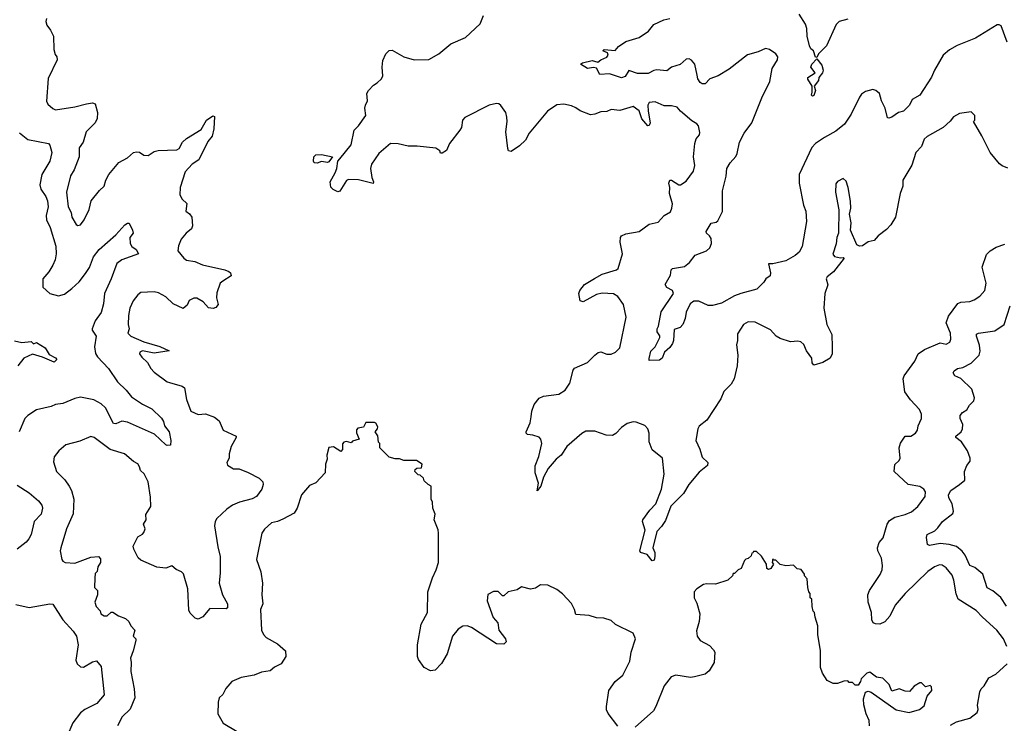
# Model space of a CAD drawing. Extents: x 2087054 to 2277909, y 548907 to 753496.
# Tile 95 of 256: x 2207570 to 2214271, y 575462 to 580247. Entities that reach past the tile are written whole.
import ezdxf

# ---------------------------------------------------------------- set-up
doc = ezdxf.new("R2010")
doc.units = 0

msp = doc.modelspace()

# ---------------------------------------------------------------- linework, layer by layer
at = {"layer": '0CON20XD'}
for points in [[(2207752, 580255), (2207748, 580235), (2207755, 580210), (2207780.8, 580175), (2207800, 580135), (2207802, 580045), (2207811.4, 580011.4), (2207823.9, 579993.9), (2207826, 579975), (2207765, 579847.5), (2207753.2, 579693.2), (2207763, 579673), (2207795, 579643.3), (2207815, 579634), (2207945, 579654.3), (2208025.6, 579674.4), (2208065, 579682.5), (2208084.1, 579674.1), (2208098.9, 579615), (2208096.9, 579575), (2208084.3, 579545), (2208023.3, 579485), (2208002.9, 579415), (2207974.4, 579375), (2207975.7, 579315), (2207940.8, 579225), (2207917.1, 579185), (2207888, 579075), (2207900.8, 578975), (2207921.2, 578935), (2207926.2, 578905), (2207953.8, 578855), (2207965, 578846.7), (2207985, 578852.5), (2208010, 578885), (2208043.9, 578956.1), (2208056.7, 579015), (2208112.5, 579085), (2208146, 579115), (2208156.2, 579155), (2208176.4, 579193.6), (2208245, 579276), (2208303, 579307), (2208345, 579343.3), (2208365, 579348.8), (2208385, 579346.2), (2208416.1, 579326.1), (2208445, 579323.8), (2208485, 579350), (2208512.3, 579357.7), (2208638.9, 579361.1), (2208655, 579372), (2208678.6, 579415), (2208705, 579440), (2208805, 579500.8), (2208842.5, 579565), (2208885, 579593.3), (2208895, 579590), (2208890.8, 579505), (2208880, 579455), (2208850.6, 579419.4), (2208788.6, 579295), (2208744.6, 579265.4), (2208697.3, 579212.7), (2208662.9, 579105), (2208660, 579055), (2208675, 579027.5), (2208707, 578997), (2208700, 578945), (2208725, 578927.5), (2208742.5, 578905), (2208746.2, 578845), (2208740, 578825), (2208704.3, 578795.7), (2208670, 578755), (2208650.7, 578709.3), (2208647.5, 578675), (2208686.7, 578625), (2208705, 578611.2), (2208762.3, 578602.3), (2208815, 578580.8), (2208966.6, 578546.6), (2208994.3, 578534.3), (2209006, 578525), (2209010, 578505), (2208951.9, 578468.1)], [(2210884.3, 579585), (2210877.5, 579615), (2210843.4, 579663.4), (2210830, 579675), (2210815, 579677.8), (2210764.6, 579665.4), (2210598.8, 579581.2), (2210584, 579565), (2210575.8, 579515), (2210566, 579495), (2210496.2, 579405), (2210475, 579357.5), (2210445, 579340), (2210435, 579340), (2210430, 579355), (2210403, 579373), (2210275, 579387.5), (2210215, 579386.2), (2210145, 579403.8), (2210094.2, 579405.8), (2210015, 579336.7), (2209964, 579265), (2209958, 579235), (2209966, 579175), (2209978, 579145), (2209975, 579133.3), (2209875, 579157.1), (2209808.8, 579161.2), (2209795, 579152.5), (2209748.3, 579081.7), (2209735, 579077.5), (2209702.7, 579092.7), (2209688.3, 579108.3), (2209683.8, 579145), (2209716.2, 579205), (2209728, 579235), (2209736, 579284), (2209749.2, 579300.8), (2209825, 579396.7), (2209846.2, 579495), (2209876.2, 579525), (2209926.2, 579595), (2209920, 579645), (2209922.5, 579665), (2209937.5, 579695), (2209933.6, 579746.4), (2209943.6, 579766.4), (2209977, 579803), (2210003, 579817), (2210032.5, 579845), (2210042.5, 579865), (2210036.7, 579925), (2210040.7, 579969.3), (2210062.5, 580015), (2210085, 580037.5), (2210105, 580040), (2210184.1, 579994.1), (2210255, 579973.8), (2210355, 579976.2), (2210422.5, 580015), (2210505, 580083.3), (2210603, 580127), (2210705, 580220), (2210727.5, 580275)], [(2213047, 579447), (2212985, 579406.2), (2212961.1, 579378.9), (2212874.7, 579195.3), (2212874.6, 579135), (2212903.5, 578985), (2212920.6, 578945), (2212925.6, 578875), (2212895.8, 578705), (2212873.8, 578665), (2212847.6, 578642.4), (2212785, 578607.1), (2212695, 578585.7), (2212665, 578587.5), (2212680, 578525), (2212676.2, 578505), (2212647.5, 578485), (2212635, 578462.5), (2212587.5, 578415), (2212477.5, 578385), (2212435, 578368.8), (2212345, 578320), (2212285, 578302.9), (2212255, 578304.3), (2212192.3, 578332.3), (2212157.7, 578332.3), (2212134, 578315), (2212105, 578257.5), (2212100, 578215), (2212083.8, 578175), (2212065, 578153.3), (2212025, 578140), (2212020, 578065), (2212013.3, 578045), (2211995, 578016.7), (2211957.5, 577985), (2211942.5, 577945), (2211925, 577932.5), (2211855, 577930), (2211853, 577943), (2211865, 577992.5), (2211895, 578022.5), (2211926.2, 578085), (2211925.9, 578095.9), (2211907.5, 578125), (2211907.5, 578145), (2211916.4, 578163.6), (2211935, 578260), (2212019.2, 578385), (2212012, 578405), (2211973.3, 578425), (2211963.9, 578446.1), (2211999.5, 578510.4), (2212003.8, 578545), (2212013.3, 578555), (2212095, 578567.5), (2212128.8, 578595), (2212167.5, 578645), (2212245, 578674.2), (2212267.5, 578695), (2212279.2, 578725), (2212275, 578760), (2212265, 578777.5), (2212244.2, 578794.2), (2212242.7, 578807.3), (2212276.2, 578863.8), (2212310.5, 578869.6), (2212321.7, 578878.3), (2212353.3, 578943.3), (2212353.9, 579083.9), (2212377.7, 579182.3), (2212382.5, 579235), (2212405, 579274), (2212442.8, 579317.2), (2212452.6, 579337.4), (2212468.9, 579415), (2212500.5, 579475), (2212552.5, 579545), (2212620, 579715), (2212675, 579827.5), (2212690.8, 579915), (2212728, 579975), (2212730, 579995), (2212715.6, 580015.6), (2212673.3, 580045), (2212645, 580050.8), (2212595, 580028.6), (2212522.4, 580007.6), (2212399.1, 579910.9), (2212323.8, 579866.2), (2212267.5, 579845), (2212235, 579810.6), (2212215, 579811.1), (2212201.1, 579821.1), (2212185.6, 579845), (2212179.6, 579869.6), (2212165, 579943.8), (2212142.9, 579972.9), (2212125, 579981.4), (2212105, 579977.8), (2212065, 579943.1), (2212005, 579923.6), (2211975, 579899.5), (2211905, 579906.4), (2211885, 579902.2), (2211848.2, 579881.8), (2211775, 579881.4), (2211715, 579902.5), (2211690, 579860), (2211665, 579850.8), (2211585, 579878.5), (2211517.5, 579875), (2211495, 579917.5), (2211475, 579921.2), (2211435, 579915.8), (2211387.5, 579945), (2211400, 579955), (2211465, 579968.8), (2211505, 579957.5), (2211525.7, 579974.3), (2211565, 579991.5), (2211574.5, 580005), (2211570.9, 580020.9), (2211538.8, 580035), (2211547.5, 580045), (2211623.3, 580036.7), (2211645.8, 580064.2), (2211695, 580100), (2211785, 580125.4), (2211850, 580170), (2211885.3, 580214.7), (2211954.2, 580245.8), (2211995.3, 580254.7)], [(2213205, 580252), (2213146.7, 580235), (2213127.5, 580215), (2213061.1, 580068.9), (2213005.7, 580015), (2212995, 579990), (2212985, 579992.5), (2212972.5, 580035), (2212955, 580050), (2212945, 580070), (2212929.4, 580135), (2212927.4, 580187.4), (2212916.8, 580216.8), (2212875.4, 580285.4)], [(2214290.5, 580095), (2214248.8, 580205), (2214235, 580213.3), (2214221.7, 580211.7), (2214075, 580121.2), (2213948.7, 580071.3), (2213898.6, 580041.4), (2213854.5, 580005.4), (2213795.5, 579905), (2213774.6, 579855.4), (2213695.7, 579735), (2213644.6, 579705.4), (2213626, 579665), (2213585, 579626.2), (2213550, 579615), (2213505, 579583.3), (2213485, 579576.7), (2213475, 579580), (2213460, 579645), (2213434.3, 579695), (2213421.2, 579745), (2213395.7, 579765.7), (2213375, 579772), (2213325, 579758), (2213298.8, 579741.2), (2213285, 579721.2), (2213228.2, 579605), (2213182.4, 579537.6), (2213125, 579489.1), (2213047, 579447)], [(2212965, 579727.5), (2212957.5, 579735), (2212963.8, 579755), (2212962.5, 579795), (2212933, 579843), (2212932.5, 579855), (2212982.5, 579885), (2212954.2, 579925), (2212960.6, 579945), (2212995, 579980), (2213028.3, 579938.3), (2213038, 579905), (2213033.3, 579885), (2213007.5, 579855), (2213006.7, 579833.3), (2212977.5, 579795), (2212986.7, 579765), (2212975, 579732.5), (2212965, 579727.5)], [(2214295, 579237.5), (2214255, 579252.5), (2214237, 579267), (2214173.3, 579345), (2214118.3, 579458.3), (2214060, 579555), (2214070, 579565), (2214070, 579595), (2214045, 579620), (2213965, 579610), (2213925, 579587.5), (2213903, 579557), (2213855, 579513.3), (2213745, 579452.9), (2213725.8, 579435), (2213707.1, 579385), (2213669.4, 579345), (2213641.9, 579258.1), (2213581.2, 579155), (2213581.2, 579115), (2213561.2, 579065), (2213530, 578905), (2213498.8, 578851.2), (2213468.6, 578821.4), (2213412.4, 578777.6), (2213384.4, 578745.5), (2213345, 578736.2), (2213305, 578708.8), (2213285, 578706.7), (2213266.1, 578716.1), (2213223.3, 578815), (2213228.8, 578865), (2213218, 578925), (2213226, 578965), (2213223.6, 579013.6), (2213208.8, 579105), (2213195, 579150), (2213175, 579167.5), (2213135, 579147.5), (2213125, 579130), (2213121.2, 579075), (2213143.8, 578955), (2213143.3, 578795), (2213132, 578765), (2213127, 578723), (2213102.7, 578652.7), (2213115, 578636.2), (2213155, 578627.5), (2213175, 578630), (2213180, 578625), (2213108.1, 578532), (2213065, 578497.8), (2213059.5, 578485), (2213070, 578445), (2213049.2, 578385), (2213042.5, 578285), (2213062.9, 578175), (2213097.8, 578105), (2213098.8, 578018.8), (2213100, 577975), (2213085.7, 577944.3), (2213035, 577916.2), (2212975, 577897.5), (2212963.6, 577913.6), (2212960, 577945), (2212924, 577995), (2212907.3, 578037.3), (2212887, 578057), (2212865, 578060.8), (2212815, 578056), (2212745, 578078), (2212718.8, 578095), (2212678.8, 578138.8), (2212575, 578190.8), (2212527.9, 578192.1), (2212496.2, 578175), (2212455, 578110), (2212455.6, 578065), (2212448.6, 578035), (2212456.9, 577965), (2212453, 577893), (2212432, 577805), (2212412.3, 577767.7), (2212361.2, 577718.8), (2212341.2, 577668.8), (2212246.5, 577523.5), (2212195, 577481.9), (2212184.5, 577465), (2212171.8, 577385), (2212199.5, 577325), (2212215, 577272.5), (2212252.9, 577235), (2212250, 577215), (2212195, 577170.6), (2212124.3, 577085), (2212088.6, 577025), (2212001.2, 576938.8), (2211965, 576841.2), (2211938.9, 576801.1), (2211905.8, 576765), (2211878.8, 576655), (2211893, 576623), (2211893.3, 576595), (2211888.3, 576571.7), (2211875, 576567.5), (2211839.4, 576609.4), (2211795, 576623.8), (2211790.8, 576635), (2211826.7, 576775), (2211807.5, 576835), (2211810, 576845), (2211858, 576912), (2211899.4, 576955), (2211938.5, 577055), (2211956.9, 577155), (2211944.3, 577264.3), (2211875, 577321.4), (2211853.6, 577375), (2211853.3, 577435), (2211845.4, 577465.4), (2211825, 577486.9), (2211765, 577509.4), (2211745, 577511.4), (2211705, 577501.4), (2211666.3, 577473.7), (2211628.1, 577431.9), (2211605, 577418.8), (2211562.2, 577422.2), (2211485, 577449.5), (2211422.4, 577447.6), (2211395, 577432.9), (2211294.3, 577345), (2211255.5, 577285), (2211222.1, 577257.9), (2211167.1, 577195), (2211134.2, 577135), (2211117.5, 577075), (2211091.7, 577041.7), (2211100, 577095), (2211078.2, 577165), (2211077.8, 577212.2), (2211104.2, 577275.8), (2211123.8, 577365), (2211116.7, 577395), (2211105, 577406.7), (2211062.3, 577422.3), (2211026.7, 577426.7), (2211017.5, 577435), (2211016.7, 577445), (2211044.5, 577505.5), (2211051.5, 577545), (2211056, 577585), (2211070.7, 577629.3), (2211105, 577673.6), (2211135, 577687.3), (2211238.9, 577701.1), (2211282, 577728), (2211313.3, 577775), (2211336.1, 577863.9), (2211345, 577876.9), (2211435.3, 577914.6), (2211483.4, 577966.6), (2211507, 577983), (2211525, 577987.5), (2211565, 577973.3), (2211595, 577971.5), (2211625.8, 577985), (2211655, 578016.2), (2211696.9, 578225), (2211679.5, 578309.6), (2211641.2, 578365), (2211611.7, 578381.7), (2211533, 578387), (2211495, 578377.5), (2211405, 578328), (2211384, 578335), (2211375.6, 578385), (2211382.5, 578405), (2211414.4, 578445.6), (2211482, 578488), (2211535, 578515.7), (2211632.5, 578545), (2211644, 578555), (2211672.5, 578655), (2211657.5, 578735), (2211658.6, 578765), (2211665, 578777.5), (2211695, 578790.5), (2211785, 578807.1), (2211853.7, 578856.3), (2211915, 578870), (2211955.5, 578914.5), (2211998.9, 578941.1), (2212008.9, 578965), (2212011.8, 578995), (2211991.5, 579065), (2211993.8, 579105), (2211987.1, 579135), (2211993.8, 579156.2), (2212005, 579156.2), (2212055, 579123.1), (2212066.7, 579125), (2212105, 579149.2), (2212155, 579216.7), (2212164.2, 579255), (2212155.6, 579315), (2212164, 579405), (2212174.1, 579435.9), (2212195.9, 579464.1), (2212199.5, 579480.4), (2212190, 579525), (2212179.1, 579539.1), (2212145, 579560), (2212066.1, 579626.1), (2212045, 579653.3), (2212005, 579662), (2211955, 579661.4), (2211895, 579687.8), (2211855, 579684.3), (2211845.4, 579665), (2211846.7, 579625), (2211860, 579545), (2211855, 579526.7), (2211845, 579526), (2211805, 579573.6), (2211785, 579626.8), (2211745, 579655.9), (2211655, 579628.7), (2211595, 579636), (2211565, 579622), (2211525, 579620), (2211485, 579604), (2211455, 579601.2), (2211385, 579627.5), (2211355, 579648.9), (2211325, 579660.5), (2211272.7, 579672.7), (2211225, 579668.1), (2211161.4, 579625), (2211037.5, 579475), (2211011.3, 579428.7), (2210971.3, 579388.7), (2210915, 579350), (2210897.5, 579355), (2210892.3, 579372.3), (2210878.6, 579485), (2210887.5, 579555), (2210884.3, 579585)], [(2207568.6, 579478.6), (2207625, 579432.2), (2207765.5, 579405.5), (2207776, 579395), (2207788.6, 579345), (2207775.6, 579285), (2207720.9, 579195), (2207706.5, 579125), (2207714.4, 579095), (2207747.5, 579045), (2207758.7, 579015), (2207764.7, 578975), (2207751.2, 578915), (2207751.9, 578885), (2207777.9, 578835), (2207816.2, 578706.2), (2207817.9, 578655), (2207811.1, 578615), (2207795, 578576.9), (2207768.2, 578531.8), (2207728.6, 578485), (2207727.6, 578427.6), (2207775, 578384.2), (2207835, 578369.4), (2207875, 578381.1), (2207925, 578419.4), (2207975, 578464.4), (2208019, 578521.1), (2208045, 578562.9), (2208073.4, 578635), (2208112.3, 578685), (2208225.2, 578784.8), (2208285, 578852.9), (2208305, 578863.8), (2208315, 578862.5), (2208338, 578815), (2208342.5, 578795), (2208320, 578765), (2208321.4, 578725), (2208334, 578705), (2208362, 578685), (2208378.8, 578655), (2208266.5, 578613.5), (2208231.1, 578588.9), (2208193.4, 578485), (2208148.2, 578385), (2208141.5, 578315), (2208125.3, 578255), (2208085, 578199.2), (2208064, 578145), (2208064.2, 578135), (2208091.1, 578095), (2208078.7, 578021.3), (2208087, 577977), (2208100, 577955), (2208175, 577874.5), (2208235, 577783.3), (2208295, 577728.2), (2208331.7, 577681.7), (2208405, 577633.3), (2208469.8, 577599.8), (2208535, 577537.1), (2208547.9, 577515), (2208554.7, 577484.7), (2208588.1, 577445), (2208600, 577385), (2208596.1, 577353.9), (2208575, 577350), (2208565, 577356.2), (2208487.8, 577427.8), (2208305, 577510.4), (2208265, 577516.2), (2208225, 577498.1), (2208209.8, 577499.8), (2208155, 577606.5), (2208125, 577634.6), (2208075, 577660.7), (2207985, 577679.6), (2207945, 577671.2), (2207865, 577637.5), (2207815, 577630), (2207785, 577616.9), (2207685, 577594), (2207625, 577554), (2207605, 577534), (2207566.9, 577445)], [(2209595, 579272), (2209575, 579274), (2209569.2, 579285), (2209572.9, 579315), (2209585, 579327.1), (2209625, 579330), (2209700, 579315), (2209675, 579280), (2209665, 579276.2), (2209625, 579282), (2209595, 579272)], [(2214286.9, 575985), (2214265.4, 576035.4), (2214220, 576095), (2214122.7, 576182.7), (2214079.2, 576229.2), (2213956, 576305), (2213942.6, 576342.6), (2213928.2, 576435), (2213915, 576469.2), (2213875, 576520), (2213847.1, 576537.1), (2213828.7, 576538.7), (2213795, 576526.5), (2213750.6, 576495), (2213596.2, 576343.8), (2213527.1, 576265), (2213490.6, 576189.4), (2213458.5, 576151.5), (2213423.4, 576136.6), (2213395, 576137.5), (2213378.6, 576145), (2213368.2, 576165), (2213366.9, 576215), (2213344.6, 576285), (2213342.3, 576335), (2213352.9, 576365), (2213425, 576474.2), (2213438.8, 576505), (2213441.2, 576535), (2213434.7, 576584.6), (2213409.4, 576635), (2213407.8, 576655), (2213418.5, 576691.5), (2213446.5, 576723.5), (2213473.1, 576815), (2213490.2, 576839.8), (2213525.4, 576864.6), (2213595, 576880.6), (2213639.5, 576900.5), (2213682.8, 576937.2), (2213732, 577005), (2213733.8, 577035), (2213722.5, 577055), (2213695, 577071.2), (2213615.8, 577085.8), (2213520, 577175), (2213525, 577222.5), (2213555, 577248.8), (2213561.4, 577265), (2213555.6, 577335), (2213565, 577366.7), (2213596.4, 577413.6), (2213635, 577414.3), (2213666, 577435), (2213678.8, 577455), (2213684, 577485), (2213707.1, 577535), (2213707.8, 577565), (2213694.4, 577595), (2213632, 577662), (2213593.8, 577715), (2213582, 577805), (2213589.2, 577825), (2213661.9, 577925), (2213684.4, 577975.6), (2213726.7, 578005), (2213835, 578048.8), (2213875, 578041.2), (2213898.8, 578055), (2213907.5, 578075), (2213904.3, 578115), (2213875.6, 578185), (2213890.2, 578229.8), (2213955, 578316), (2213975, 578325.7), (2214035, 578330.6), (2214065, 578340.8), (2214105, 578366), (2214139.2, 578405), (2214147.5, 578455), (2214119.5, 578565), (2214149.8, 578650.2), (2214175, 578675.6), (2214215, 578700.8), (2214275, 578721.2)], [(2208951.9, 578468.1), (2208934, 578455), (2208911.3, 578388.7), (2208910, 578355), (2208920.5, 578309.6), (2208905, 578290), (2208886.4, 578283.6), (2208855, 578287.5), (2208818.3, 578328.3), (2208775, 578352.5), (2208755, 578352.5), (2208723.6, 578336.4), (2208710, 578305), (2208683, 578283), (2208615, 578314.2), (2208565, 578362.5), (2208515, 578389.2), (2208485, 578395.8), (2208395, 578391.2), (2208375, 578376.7), (2208342, 578335), (2208320, 578285), (2208310.8, 578235), (2208308, 578175), (2208314.3, 578145), (2208306.9, 578115), (2208325.7, 578095), (2208415, 578056.5), (2208524, 578025), (2208587.5, 577995), (2208485, 577980), (2208405.7, 577994.3), (2208388.8, 577985), (2208386.2, 577975), (2208401.7, 577951.7), (2208440, 577915), (2208462.5, 577875), (2208485, 577850), (2208573.3, 577785), (2208589.4, 577779.4), (2208675, 577755.5), (2208692.6, 577742.6), (2208704.5, 577665), (2208735.6, 577585.5), (2208785, 577562.5), (2208835, 577566.5), (2208895, 577544.5), (2208927.8, 577517.8), (2208955, 577454.3), (2209042.5, 577415), (2209043.3, 577405), (2209009.2, 577345), (2208996, 577295), (2208996.2, 577265), (2208980, 577235), (2208985, 577217.5), (2209025, 577192.5), (2209065, 577193.3), (2209125, 577168.1), (2209199.6, 577129.6), (2209224.1, 577104.1), (2209228, 577085), (2209218, 577055), (2209180.8, 577005), (2209152.2, 576987.8), (2209065.5, 576965.5), (2209019.2, 576945), (2208981.1, 576918.9), (2208912.2, 576855), (2208900.5, 576835), (2208895.5, 576805), (2208918.8, 576661.2), (2208935.4, 576595), (2208934.6, 576485.4), (2208926.7, 576415), (2208951.4, 576335), (2208984.2, 576275), (2208985, 576247.5), (2208975, 576240), (2208865, 576243.3), (2208816, 576185), (2208785, 576169.4), (2208765.5, 576175.5), (2208730.3, 576210.3), (2208720.5, 576230.4), (2208713.6, 576376.4), (2208685, 576477.5), (2208670.7, 576490.7), (2208635, 576506.7), (2208605, 576532.5), (2208565, 576517.5), (2208503.6, 576523.6), (2208395, 576570), (2208376.4, 576586.4), (2208347.5, 576645), (2208343.6, 576666.4), (2208375, 576730), (2208405, 576747.5), (2208415, 576760), (2208423.3, 576785), (2208413.3, 576815), (2208430, 576845), (2208428.3, 576881.7), (2208463, 576937), (2208460.7, 577000.7), (2208443.8, 577105), (2208418.3, 577158.3), (2208391.7, 577181.7), (2208386.1, 577206.1), (2208375, 577226.7), (2208345, 577243.3), (2208282.5, 577295), (2208185, 577323.8), (2208076.7, 577405), (2208055, 577411.2), (2207978.9, 577381.1), (2207885, 577356), (2207836.7, 577315), (2207806, 577275), (2207800.5, 577240.4), (2207820, 577175), (2207877.4, 577117.4), (2207907.1, 577075), (2207922.9, 577045), (2207939.4, 576985), (2207933.6, 576886.4), (2207889.2, 576785), (2207850, 576655), (2207846.2, 576635), (2207856.7, 576576.7), (2207863.6, 576563.6), (2207880, 576555), (2207945, 576551.2), (2208055, 576592.5), (2208107, 576597), (2208119.3, 576579.3), (2208120, 576555), (2208102.5, 576525), (2208096.7, 576495), (2208085, 576480), (2208081.7, 576451.7), (2208080, 576385), (2208100, 576365), (2208100, 576335), (2208082.5, 576285), (2208090, 576255), (2208117, 576227), (2208122.5, 576205), (2208145, 576193.3), (2208165, 576192.5), (2208193, 576217), (2208205, 576217.5), (2208243, 576193), (2208290, 576175), (2208313, 576153), (2208327.5, 576125), (2208353.3, 576095), (2208342.5, 576055), (2208360, 576035), (2208360, 576025), (2208343.3, 575955), (2208324, 575905), (2208330, 575875), (2208325.8, 575814.2), (2208350, 575695), (2208353.2, 575635), (2208322.7, 575557.3), (2208268.1, 575505), (2208235.7, 575445)], [(2214285, 576258.1), (2214247, 576317), (2214191.8, 576361.8), (2214155, 576382.5), (2214125, 576476.2), (2214071.1, 576521.1), (2214035, 576535.8), (2214005.3, 576605.3), (2213982.8, 576632.8), (2213945, 576663.2), (2213895, 576676.7), (2213834.5, 576685.5), (2213761.7, 576671.7), (2213747.5, 576677.5), (2213742, 576725), (2213746.7, 576745), (2213798.7, 576771.3), (2213819.3, 576790.7), (2213849.5, 576835), (2213921.4, 576888.6), (2213925.5, 576905), (2213915.5, 576955), (2213893.5, 576995), (2213890.5, 577015), (2213905.6, 577045), (2213965, 577085.5), (2214001.4, 577115), (2213999.2, 577175), (2214016.2, 577215), (2214037.5, 577245), (2214038.9, 577265), (2214020, 577315), (2213978.6, 577375), (2213940, 577405), (2213940, 577415), (2213976, 577445), (2213986, 577465), (2213988, 577495), (2213970, 577535), (2213970, 577555), (2213986.7, 577575), (2214015.7, 577594.3), (2214033.3, 577625), (2214063.3, 577655), (2214068, 577675), (2214048.6, 577735), (2213975, 577806.5), (2213934.2, 577825), (2213922.5, 577845), (2213930.3, 577859.7), (2213951.2, 577875), (2213987.5, 577882.5), (2214045, 577912.2), (2214098.9, 577965), (2214106.4, 577993.6), (2214102.8, 578032.8), (2214080.8, 578095), (2214082.4, 578107.6), (2214095, 578114.2), (2214205, 578130), (2214269.4, 578175), (2214309.6, 578300.4)], [(2207535, 578063.8), (2207585, 578052), (2207647.5, 578057.5), (2207665, 578042.5), (2207685, 578052.5), (2207743.8, 578015), (2207770.7, 577970.7), (2207815, 577947.5), (2207822.5, 577935), (2207805, 577917.5), (2207725, 577952), (2207658.3, 577971.7), (2207597.5, 577945), (2207557.5, 577892.5)], [(2211641.7, 575441.7), (2211575, 575528), (2211564, 575554), (2211563.2, 575575), (2211579.1, 575685), (2211621.5, 575745), (2211675, 575788.9), (2211721.8, 575885), (2211731.8, 575945), (2211761.4, 576035), (2211746, 576075), (2211625, 576133.3), (2211595, 576160), (2211545, 576177.5), (2211495, 576180), (2211445, 576193.8), (2211355, 576202.5), (2211346.7, 576235), (2211325.8, 576275.8), (2211265, 576342.5), (2211225, 576372.5), (2211165, 576400), (2211115, 576403.3), (2211079.5, 576380.4), (2211046, 576374), (2210985, 576388.8), (2210955, 576368.8), (2210895, 576356.7), (2210865, 576327.5), (2210855, 576327.5), (2210827.1, 576357.1), (2210795, 576358.8), (2210755, 576337.5), (2210751.2, 576295), (2210792.1, 576182.1), (2210823.3, 576145), (2210830, 576095), (2210877, 576037), (2210880, 576015), (2210865, 576000), (2210815, 576002.5), (2210645, 576114), (2210615, 576124), (2210585, 576122.5), (2210555, 576101.4), (2210514.7, 576055.3), (2210479.6, 575935), (2210440.8, 575869.2), (2210397.1, 575822.9), (2210365, 575817.9), (2210322, 575842), (2210283.3, 575895), (2210276.4, 575916.4), (2210276.8, 575995), (2210302.5, 576135), (2210344.4, 576215), (2210346.9, 576355), (2210378.9, 576451.1), (2210404, 576505), (2210420, 576555), (2210420, 576755), (2210417, 576777), (2210390, 576845), (2210397.5, 576885), (2210382.5, 576925), (2210380, 576965), (2210370, 576985), (2210370, 577075), (2210350, 577085), (2210321.7, 577111.7), (2210318.3, 577128.3), (2210295, 577150), (2210281.7, 577151.7), (2210260, 577175), (2210261.7, 577188.3), (2210273, 577197), (2210305, 577200), (2210310, 577225), (2210271.7, 577248.3), (2210185, 577250), (2210155, 577260), (2210125, 577260), (2210085, 577272.5), (2210070, 577285), (2210020, 577335), (2210020, 577365), (2210013, 577373), (2210006.4, 577416.4), (2209990, 577445), (2210006.1, 577463.9), (2210008.3, 577478.3), (2209995, 577502.5), (2209985, 577506.7), (2209925, 577507.5), (2209910, 577475), (2209871.7, 577468.3), (2209863, 577457), (2209863, 577437), (2209880, 577395), (2209835, 577380), (2209825, 577370), (2209795, 577377.5), (2209776.4, 577373.6), (2209766.7, 577363.3), (2209767, 577323), (2209755, 577310), (2209705, 577342.5), (2209673.6, 577336.4), (2209660, 577285), (2209663, 577257), (2209651.2, 577225), (2209650, 577165), (2209585, 577096.7), (2209541.7, 577078.3), (2209488, 577015), (2209459.2, 576925), (2209438.7, 576891.3), (2209360.7, 576850.7), (2209325, 576833.1), (2209285, 576824.2), (2209237.4, 576782.6), (2209217.5, 576755), (2209181.9, 576575), (2209211.7, 576491.7), (2209223.1, 576415), (2209218.1, 576335), (2209224.3, 576275), (2209208, 576235), (2209216.7, 576095), (2209230, 576065), (2209247.5, 576045), (2209325, 576002.5), (2209380, 575955), (2209382.5, 575915), (2209350, 575865), (2209305, 575842.5), (2209275, 575817.5), (2209215, 575808.8), (2209165, 575788), (2209077.7, 575772.3), (2209014.2, 575745.8), (2208972.7, 575697.3), (2208952.3, 575657.7), (2208928.8, 575635), (2208920, 575605), (2208918.8, 575525), (2208955, 575462.5), (2209050, 575405)], [(2207552.1, 577082.1), (2207635, 577029.4), (2207698, 576975), (2207720, 576945), (2207725.6, 576925), (2207715.6, 576885), (2207670, 576835), (2207649.1, 576745), (2207633.4, 576716.6), (2207615, 576694.4), (2207554.2, 576645)], [(2213354.2, 575445), (2213351.2, 575481.2), (2213330, 575525), (2213313.6, 575586.4), (2213311.7, 575628.3), (2213326.7, 575673.3), (2213345, 575680), (2213365, 575673.3), (2213535, 575552.5), (2213623.9, 575533.9), (2213692.5, 575555), (2213725, 575580), (2213746.7, 575645), (2213776.7, 575685), (2213775, 575710), (2213765, 575717.5), (2213735, 575710), (2213706.1, 575736.1), (2213695, 575736.7), (2213656.1, 575713.9), (2213625, 575677.5), (2213595, 575680), (2213555, 575696.7), (2213505, 575680), (2213487.5, 575725), (2213445, 575767.5), (2213400, 575775), (2213355, 575810), (2213335, 575802.5), (2213297.5, 575765), (2213292.5, 575745), (2213275, 575720), (2213255, 575720), (2213238.3, 575738.3), (2213215, 575740), (2213205, 575750), (2213178.3, 575748.3), (2213135, 575732.5), (2213105, 575732.5), (2213065, 575752.5), (2213033, 575803), (2213020.7, 575840.7), (2213020, 575955), (2213002.5, 576065), (2213002.5, 576125), (2212983, 576183), (2212980, 576215), (2212970, 576225), (2212962.5, 576255), (2212960, 576305), (2212950, 576315), (2212950, 576345), (2212940, 576355), (2212932.5, 576385), (2212930, 576445), (2212910, 576465), (2212910, 576475), (2212888.3, 576508.3), (2212861.7, 576511.7), (2212835, 576537.5), (2212785, 576532.5), (2212745, 576542.5), (2212715, 576570), (2212701.7, 576571.7), (2212695, 576580), (2212690, 576555), (2212700, 576545), (2212682.5, 576515), (2212665, 576507.5), (2212653.9, 576513.9), (2212652.5, 576545), (2212618.3, 576598.3), (2212585, 576630), (2212565, 576630), (2212558.3, 576621.7), (2212551.7, 576618.3), (2212548.3, 576601.7), (2212528.3, 576581.7), (2212511.7, 576578.3), (2212501.7, 576568.3), (2212480, 576515), (2212460, 576505), (2212435, 576480), (2212425, 576480), (2212420, 576465), (2212390, 576435), (2212305, 576407.5), (2212245, 576411.2), (2212223.6, 576406.4), (2212177.5, 576375), (2212160, 576355), (2212161.2, 576315), (2212178.8, 576278.8), (2212197.8, 576205), (2212194.5, 576155), (2212175, 576090), (2212180.6, 576055), (2212200.8, 576025), (2212265, 575991.4), (2212292.2, 575962.2), (2212300, 575945), (2212295.5, 575875), (2212261.5, 575818.5), (2212234, 575796), (2212163.4, 575776.6), (2212134.1, 575774.1), (2212035, 575788.5), (2212002.8, 575777.2), (2211955, 575716.2), (2211900.4, 575575), (2211882.9, 575547.1), (2211758.9, 575435)], [(2207545, 576269.2), (2207635, 576250), (2207775, 576274.4), (2207795, 576271.4), (2207864.3, 576165), (2207935, 576087.5), (2207956.7, 576055), (2207968.1, 575995), (2207951.7, 575891.7), (2207960.8, 575865), (2207985, 575846), (2208005, 575842.5), (2208065, 575880), (2208093.6, 575886.4), (2208125, 575848), (2208144.4, 575655), (2208095, 575595.8), (2208014.5, 575555.5), (2207985, 575533.8), (2207932.5, 575465), (2207894.4, 575375)], [(2213905, 575449.6), (2213945, 575470.4), (2214035, 575497.1), (2214085, 575534), (2214092, 575555), (2214088, 575585), (2214104.4, 575675), (2214114.2, 575695), (2214133.6, 575716.4), (2214165, 575771.2), (2214213.3, 575795), (2214290, 575865)]]:
    msp.add_lwpolyline(points, dxfattribs=at)

doc.saveas('drawing.dxf')
